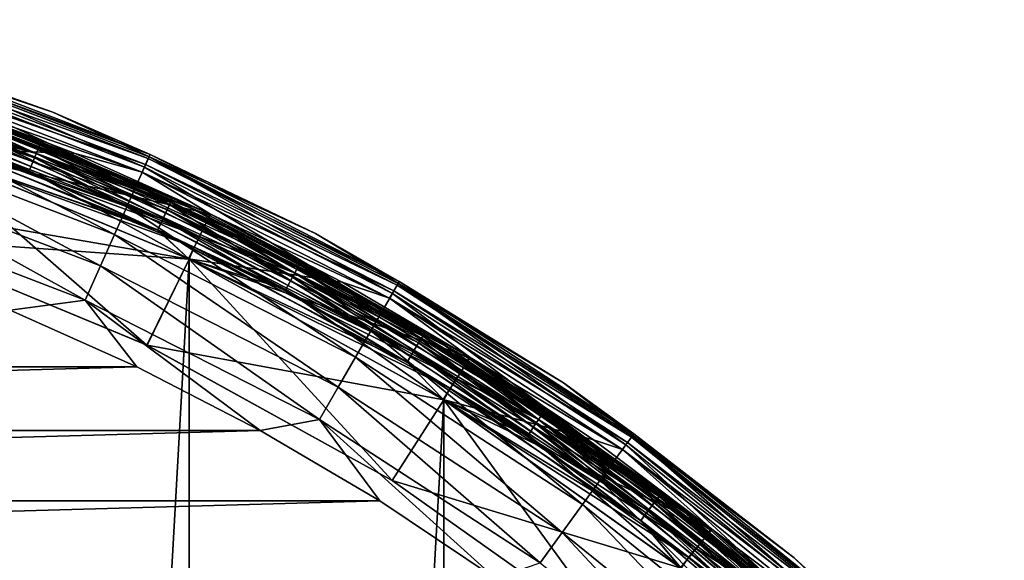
# Model space of a CAD drawing. Header units: metres. Extents: x -27 to 247, y -27 to 27.
# Tile 22 of 50: x 9.59 to 19.46, y 20.4 to 25.82. Entities that reach past the tile are written whole.
import ezdxf

# ---------------------------------------------------------------- set-up
doc = ezdxf.new("R2010")
doc.units = ezdxf.units.M
doc.layers.add('solid_10271303', color=7, linetype='CONTINUOUS')

msp = doc.modelspace()

# ---------------------------------------------------------------- linework, layer by layer
at = {"layer": 'solid_10271303'}
for points in [[(7.16976, 25.823139, 149.240707), (7.169759, 25.823139, 177.440704), (9.919703, 24.896576, 177.440704)], [(8.26978, 25.451767, 177.830887), (9.919703, 24.896576, 177.440704), (7.169759, 25.823139, 177.440704)], [(9.919703, 24.896576, 149.240707), (7.16976, 25.823139, 149.240707), (9.919703, 24.896576, 177.440704)], [(8.277145, 25.474434, 149.14827), (7.16976, 25.823139, 149.240707), (9.919703, 24.896576, 149.240707)], [(7.083504, 25.512476, 145.738052), (7.065827, 25.448809, 145.915726), (9.775907, 24.535677, 145.915726)], [(9.800364, 24.597059, 145.738052), (8.752391, 25.012909, 145.550003), (7.083504, 25.512476, 145.738052)], [(9.800364, 24.597059, 145.738052), (7.083504, 25.512476, 145.738052), (9.775907, 24.535677, 145.915726)], [(8.277145, 25.474434, 149.14827), (10.894606, 24.469685, 149.14827), (8.263985, 25.433929, 149.064529)], [(8.277145, 25.474434, 149.14827), (9.919703, 24.896576, 149.240707), (10.894606, 24.469685, 149.14827)], [(7.065827, 25.448809, 145.915726), (7.037462, 25.346645, 146.072876), (9.736662, 24.43718, 146.072876)], [(7.050372, 25.393145, 0.496632), (9.754524, 24.48201, 0.496632), (8.669863, 24.777044, 0.417053)], [(8.730335, 24.949865, 0.60034), (9.754524, 24.48201, 0.496632), (7.050372, 25.393145, 0.496632)], [(9.775907, 24.535677, 145.915726), (7.065827, 25.448809, 145.915726), (9.736662, 24.43718, 146.072876)], [(8.243464, 25.370775, 148.998062), (10.850274, 24.370115, 148.998062), (8.217598, 25.291166, 148.955399)], [(8.26978, 25.451767, 177.830887), (8.234564, 25.343382, 178.206436), (10.838559, 24.343801, 178.206436)], [(8.263985, 25.433929, 149.064529), (10.877283, 24.430779, 149.064529), (8.243464, 25.370775, 148.998062)], [(10.877283, 24.430779, 149.064529), (10.850274, 24.370115, 148.998062), (8.243464, 25.370775, 148.998062)], [(10.894606, 24.469685, 149.14827), (10.877283, 24.430779, 149.064529), (8.263985, 25.433929, 149.064529)], [(10.884912, 24.44791, 177.830887), (9.919703, 24.896576, 177.440704), (8.26978, 25.451767, 177.830887)], [(10.884912, 24.44791, 177.830887), (8.26978, 25.451767, 177.830887), (10.838559, 24.343801, 178.206436)], [(7.037462, 25.346645, 146.072876), (7.000001, 25.211725, 146.200653), (9.684834, 24.3071, 146.200653)], [(9.736662, 24.43718, 146.072876), (7.037462, 25.346645, 146.072876), (9.684834, 24.3071, 146.200653)], [(8.234564, 25.343382, 178.206436), (8.177363, 25.167336, 178.552505), (10.763269, 24.1747, 178.552505)], [(8.217598, 25.291166, 148.955399), (10.816228, 24.293646, 148.955399), (8.755185, 25.011921, 148.940704)], [(10.850274, 24.370115, 148.998062), (10.816228, 24.293646, 148.955399), (8.217598, 25.291166, 148.955399)], [(10.838559, 24.343801, 178.206436), (8.234564, 25.343382, 178.206436), (10.763269, 24.1747, 178.552505)], [(8.587163, 24.540998, 146.291626), (9.684834, 24.3071, 146.200653), (7.000001, 25.211725, 146.200653)], [(8.177363, 25.167336, 178.552505), (8.10038, 24.930407, 178.855759), (10.661942, 23.947115, 178.855759)], [(10.763269, 24.1747, 178.552505), (8.177363, 25.167336, 178.552505), (10.661942, 23.947115, 178.855759)], [(8.440081, 25.049267, -0.249887), (11.098907, 23.989893, -0.249887), (8.456051, 25.096664, -0.37059)], [(8.456094, 25.096792, -49.628902), (11.119965, 24.035408, -49.628902), (8.440164, 25.049515, -49.74966)], [(8.456051, 25.096664, -0.37059), (11.119907, 24.035286, -0.37059), (8.752381, 25.012913, -0.5)], [(11.098907, 23.989893, -0.249887), (11.119907, 24.035286, -0.37059), (8.456051, 25.096664, -0.37059)], [(8.456094, 25.096792, -49.628902), (8.752383, 25.012913, -49.5), (11.119965, 24.035408, -49.628902)], [(8.381557, 24.875574, -0.066791), (11.021946, 23.823545, -0.066791), (8.414671, 24.973852, -0.146262)], [(8.414789, 24.974203, -49.853367), (11.065647, 23.918005, -49.853367), (8.381701, 24.876003, -49.932949)], [(8.414671, 24.973852, -0.146262), (11.065492, 23.917669, -0.146262), (8.440081, 25.049267, -0.249887)], [(11.021946, 23.823545, -0.066791), (11.065492, 23.917669, -0.146262), (8.414671, 24.973852, -0.146262)], [(8.440164, 25.049515, -49.74966), (11.099016, 23.990131, -49.74966), (8.414789, 24.974203, -49.853367)], [(11.099016, 23.990131, -49.74966), (11.065647, 23.918005, -49.853367), (8.414789, 24.974203, -49.853367)], [(11.065492, 23.917669, -0.146262), (11.098907, 23.989893, -0.249887), (8.440081, 25.049267, -0.249887)], [(11.119965, 24.035408, -49.628902), (11.099016, 23.990131, -49.74966), (8.440164, 25.049515, -49.74966)], [(8.755185, 25.011921, 148.940704), (10.144144, 24.481533, 148.940704), (8.587382, 24.540911, 148.940704)], [(8.746813, 24.996954, 0.721096), (11.490585, 23.860447, 0.721096), (8.730335, 24.949865, 0.60034)], [(8.746813, 24.996954, 0.721096), (8.752395, 25.012909, 0.85), (11.497919, 23.875675, 0.85)], [(8.746813, 24.996954, 0.721096), (11.497919, 23.875675, 0.85), (11.490585, 23.860447, 0.721096)], [(8.752381, 25.012913, -0.5), (11.497901, 23.875683, -0.5), (8.752383, 25.012913, -49.5)], [(11.119907, 24.035286, -0.37059), (11.497901, 23.875683, -0.5), (8.752381, 25.012913, -0.5)], [(11.497901, 23.875683, -0.5), (11.497903, 23.875683, -49.5), (8.752383, 25.012913, -49.5)], [(11.119965, 24.035408, -49.628902), (8.752383, 25.012913, -49.5), (11.497903, 23.875683, -49.5)], [(8.752395, 25.012909, 0.85), (8.752391, 25.012909, 145.550003), (11.497933, 23.875668, 145.550003)], [(9.800364, 24.597059, 145.738052), (11.497933, 23.875668, 145.550003), (8.752391, 25.012909, 145.550003)], [(11.497919, 23.875675, 0.85), (8.752395, 25.012909, 0.85), (11.497933, 23.875668, 145.550003)], [(10.816228, 24.293646, 148.955399), (10.144144, 24.481533, 148.940704), (8.755185, 25.011921, 148.940704)], [(8.10038, 24.930407, 178.855759), (8.006579, 24.641716, 179.104523), (10.538479, 23.669811, 179.104523)], [(10.661942, 23.947115, 178.855759), (8.10038, 24.930407, 178.855759), (10.538479, 23.669811, 179.104523)], [(8.342999, 24.761139, -0.016902), (10.971242, 23.713951, -0.016902), (8.381557, 24.875574, -0.066791)], [(8.381701, 24.876003, -49.932949), (11.022137, 23.823957, -49.932949), (8.343161, 24.761618, -49.982964)], [(10.971242, 23.713951, -0.016902), (11.021946, 23.823545, -0.066791), (8.381557, 24.875574, -0.066791)], [(11.065647, 23.918005, -49.853367), (11.022137, 23.823957, -49.932949), (8.381701, 24.876003, -49.932949)], [(8.730335, 24.949865, 0.60034), (11.46894, 23.815498, 0.60034), (9.754524, 24.48201, 0.496632)], [(11.490585, 23.860447, 0.721096), (11.46894, 23.815498, 0.60034), (8.730335, 24.949865, 0.60034)], [(9.919703, 24.896576, 149.240707), (9.919703, 24.896576, 177.440704), (12.553347, 23.678123, 177.440704)], [(10.884912, 24.44791, 177.830887), (12.553347, 23.678123, 177.440704), (9.919703, 24.896576, 177.440704)], [(12.553347, 23.678123, 149.240707), (9.919703, 24.896576, 149.240707), (12.553347, 23.678123, 177.440704)], [(10.894606, 24.469685, 149.14827), (9.919703, 24.896576, 149.240707), (12.553347, 23.678123, 149.240707)], [(8.669863, 24.777044, 0.417053), (11.389498, 23.650536, 0.417053), (8.629997, 24.663115, 0.367037)], [(9.754524, 24.48201, 0.496632), (11.389498, 23.650536, 0.417053), (8.669863, 24.777044, 0.417053)], [(8.342999, 24.761139, -0.016902), (8.592152, 24.539249), (10.971242, 23.713951, -0.016902)], [(8.343161, 24.761618, -49.982964), (10.971455, 23.714409, -49.982964), (8.591855, 24.539354, -50)], [(11.022137, 23.823957, -49.932949), (10.971455, 23.714409, -49.982964), (8.343161, 24.761618, -49.982964)], [(8.006579, 24.641716, 179.104523), (7.899572, 24.312384, 179.289215), (10.397634, 23.353468, 179.289215)], [(10.538479, 23.669811, 179.104523), (8.006579, 24.641716, 179.104523), (10.397634, 23.353468, 179.289215)], [(8.629997, 24.663115, 0.367037), (11.337126, 23.541784, 0.367037), (8.591973, 24.539312, 0.35)], [(11.389498, 23.650536, 0.417053), (11.337126, 23.541784, 0.367037), (8.629997, 24.663115, 0.367037)], [(9.800364, 24.597059, 145.738052), (9.775907, 24.535677, 145.915726), (12.371373, 23.334887, 145.915726)], [(12.402324, 23.393265, 145.738052), (11.497933, 23.875668, 145.550003), (9.800364, 24.597059, 145.738052)], [(12.402324, 23.393265, 145.738052), (9.800364, 24.597059, 145.738052), (12.371373, 23.334887, 145.915726)], [(5.571934, 24.412422, 0.35), (8.591973, 24.539312, 0.35), (11.286676, 23.422426, 0.35)], [(8.269947, 23.635162), (10.864411, 22.560541), (8.592152, 24.539249)], [(8.587163, 24.540998, 146.291626), (11.280801, 23.425276, 146.291626), (9.684834, 24.3071, 146.200653)], [(8.587382, 24.540911, 148.940704), (11.280801, 23.425276, 146.291626), (8.587163, 24.540998, 146.291626)], [(8.587382, 24.540911, 148.940704), (11.280849, 23.425241, 148.940704), (11.280801, 23.425276, 146.291626)], [(11.501177, 23.874094, 148.940704), (11.280849, 23.425241, 148.940704), (8.587382, 24.540911, 148.940704)], [(10.144144, 24.481533, 148.940704), (11.501177, 23.874094, 148.940704), (8.587382, 24.540911, 148.940704)], [(8.591855, 24.539354, -50), (11.286701, 23.42243, -50), (8.591872, -24.539349, -50)], [(10.971455, 23.714409, -49.982964), (11.286701, 23.42243, -50), (8.591855, 24.539354, -50)], [(11.337126, 23.541784, 0.367037), (11.286676, 23.422426, 0.35), (8.591973, 24.539312, 0.35)], [(10.864411, 22.560541), (11.287066, 23.422253), (8.592152, 24.539249)], [(10.971242, 23.713951, -0.016902), (8.592152, 24.539249), (11.287066, 23.422253)], [(9.775907, 24.535677, 145.915726), (9.736662, 24.43718, 146.072876), (12.32171, 23.241209, 146.072876)], [(9.754524, 24.48201, 0.496632), (12.344314, 23.283846, 0.496632), (11.389498, 23.650536, 0.417053)], [(11.46894, 23.815498, 0.60034), (12.344314, 23.283846, 0.496632), (9.754524, 24.48201, 0.496632)], [(12.371373, 23.334887, 145.915726), (9.775907, 24.535677, 145.915726), (12.32171, 23.241209, 146.072876)], [(10.816228, 24.293646, 148.955399), (11.501177, 23.874094, 148.940704), (10.144144, 24.481533, 148.940704)], [(8.270167, 23.63509, 0.35), (5.571934, 24.412422, 0.35), (11.286676, 23.422426, 0.35)], [(9.736662, 24.43718, 146.072876), (9.684834, 24.3071, 146.200653), (12.256121, 23.117495, 146.200653)], [(12.32171, 23.241209, 146.072876), (9.736662, 24.43718, 146.072876), (12.256121, 23.117495, 146.200653)], [(10.884912, 24.44791, 177.830887), (10.838559, 24.343801, 178.206436), (13.323804, 23.077507, 178.206436)], [(10.877283, 24.430779, 149.064529), (13.371408, 23.159958, 149.064529), (10.850274, 24.370115, 148.998062)], [(10.894606, 24.469685, 149.14827), (13.392702, 23.19684, 149.14827), (10.877283, 24.430779, 149.064529)], [(13.392702, 23.19684, 149.14827), (13.371408, 23.159958, 149.064529), (10.877283, 24.430779, 149.064529)], [(13.380785, 23.176201, 177.830887), (12.553347, 23.678123, 177.440704), (10.884912, 24.44791, 177.830887)], [(13.380785, 23.176201, 177.830887), (10.884912, 24.44791, 177.830887), (13.323804, 23.077507, 178.206436)], [(10.894606, 24.469685, 149.14827), (12.553347, 23.678123, 149.240707), (13.392702, 23.19684, 149.14827)], [(7.899572, 24.312384, 179.289215), (7.78348, 23.955088, 179.40274), (10.244829, 23.010263, 179.40274)], [(10.397634, 23.353468, 179.289215), (7.899572, 24.312384, 179.289215), (10.244829, 23.010263, 179.40274)], [(11.280801, 23.425276, 146.291626), (12.256121, 23.117495, 146.200653), (9.684834, 24.3071, 146.200653)], [(10.838559, 24.343801, 178.206436), (10.763269, 24.1747, 178.552505), (13.231252, 22.9172, 178.552505)], [(10.850274, 24.370115, 148.998062), (13.338206, 23.102449, 148.998062), (10.816228, 24.293646, 148.955399)], [(10.816228, 24.293646, 148.955399), (13.296352, 23.029959, 148.955399), (11.501177, 23.874094, 148.940704)], [(13.338206, 23.102449, 148.998062), (13.296352, 23.029959, 148.955399), (10.816228, 24.293646, 148.955399)], [(13.323804, 23.077507, 178.206436), (10.838559, 24.343801, 178.206436), (13.231252, 22.9172, 178.552505)], [(13.371408, 23.159958, 149.064529), (13.338206, 23.102449, 148.998062), (10.850274, 24.370115, 148.998062)], [(10.763269, 24.1747, 178.552505), (10.661942, 23.947115, 178.855759), (13.10669, 22.701454, 178.855759)], [(13.231252, 22.9172, 178.552505), (10.763269, 24.1747, 178.552505), (13.10669, 22.701454, 178.855759)], [(11.065492, 23.917669, -0.146262), (13.58658, 22.581072, -0.146262), (11.098907, 23.989893, -0.249887)], [(11.099016, 23.990131, -49.74966), (13.627743, 22.649485, -49.74966), (11.065647, 23.918005, -49.853367)], [(11.098907, 23.989893, -0.249887), (13.627608, 22.649261, -0.249887), (11.119907, 24.035286, -0.37059)], [(13.58658, 22.581072, -0.146262), (13.627608, 22.649261, -0.249887), (11.098907, 23.989893, -0.249887)], [(11.119965, 24.035408, -49.628902), (13.653463, 22.692232, -49.628902), (11.099016, 23.990131, -49.74966)], [(13.653463, 22.692232, -49.628902), (13.627743, 22.649485, -49.74966), (11.099016, 23.990131, -49.74966)], [(11.119907, 24.035286, -0.37059), (13.653394, 22.692118, -0.37059), (11.497901, 23.875683, -0.5)], [(13.627608, 22.649261, -0.249887), (13.653394, 22.692118, -0.37059), (11.119907, 24.035286, -0.37059)], [(11.119965, 24.035408, -49.628902), (11.497903, 23.875683, -49.5), (13.653463, 22.692232, -49.628902)], [(10.244829, 23.010263, 179.40274), (7.78348, 23.955088, 179.40274), (9.492424, 22.911432, 179.440704)], [(10.661942, 23.947115, 178.855759), (10.538479, 23.669811, 179.104523), (12.954917, 22.438574, 179.104523)], [(13.10669, 22.701454, 178.855759), (10.661942, 23.947115, 178.855759), (12.954917, 22.438574, 179.104523)], [(11.021946, 23.823545, -0.066791), (13.533113, 22.492208, -0.066791), (11.065492, 23.917669, -0.146262)], [(11.065647, 23.918005, -49.853367), (13.586772, 22.58139, -49.853367), (11.022137, 23.823957, -49.932949)], [(13.533113, 22.492208, -0.066791), (13.58658, 22.581072, -0.146262), (11.065492, 23.917669, -0.146262)], [(13.627743, 22.649485, -49.74966), (13.586772, 22.58139, -49.853367), (11.065647, 23.918005, -49.853367)], [(10.971242, 23.713951, -0.016902), (13.470857, 22.388739, -0.016902), (11.021946, 23.823545, -0.066791)], [(11.022137, 23.823957, -49.932949), (13.533347, 22.492598, -49.932949), (10.971455, 23.714409, -49.982964)], [(13.470857, 22.388739, -0.016902), (13.533113, 22.492208, -0.066791), (11.021946, 23.823545, -0.066791)], [(13.586772, 22.58139, -49.853367), (13.533347, 22.492598, -49.932949), (11.022137, 23.823957, -49.932949)], [(11.501177, 23.874094, 148.940704), (12.822175, 23.191416, 148.940704), (11.280849, 23.425241, 148.940704)], [(11.490585, 23.860447, 0.721096), (14.089858, 22.42388, 0.721096), (11.46894, 23.815498, 0.60034)], [(11.46894, 23.815498, 0.60034), (14.063315, 22.381638, 0.60034), (12.344314, 23.283846, 0.496632)], [(14.089858, 22.42388, 0.721096), (14.063315, 22.381638, 0.60034), (11.46894, 23.815498, 0.60034)], [(11.490585, 23.860447, 0.721096), (11.497919, 23.875675, 0.85), (14.098851, 22.43819, 0.85)], [(11.490585, 23.860447, 0.721096), (14.098851, 22.43819, 0.85), (14.089858, 22.42388, 0.721096)], [(11.497901, 23.875683, -0.5), (14.098828, 22.438206, -0.5), (11.497903, 23.875683, -49.5)], [(13.653394, 22.692118, -0.37059), (14.098828, 22.438206, -0.5), (11.497901, 23.875683, -0.5)], [(14.098828, 22.438206, -0.5), (14.098831, 22.438204, -49.5), (11.497903, 23.875683, -49.5)], [(13.653463, 22.692232, -49.628902), (11.497903, 23.875683, -49.5), (14.098831, 22.438204, -49.5)], [(11.497919, 23.875675, 0.85), (11.497933, 23.875668, 145.550003), (14.098883, 22.438171, 145.550003)], [(14.098851, 22.43819, 0.85), (11.497919, 23.875675, 0.85), (14.098883, 22.438171, 145.550003)], [(12.402324, 23.393265, 145.738052), (14.098883, 22.438171, 145.550003), (11.497933, 23.875668, 145.550003)], [(13.296352, 23.029959, 148.955399), (12.822175, 23.191416, 148.940704), (11.501177, 23.874094, 148.940704)], [(10.971242, 23.713951, -0.016902), (11.287066, 23.422253), (13.470857, 22.388739, -0.016902)], [(10.971455, 23.714409, -49.982964), (13.471118, 22.389172, -49.982964), (11.286701, 23.42243, -50)], [(13.533347, 22.492598, -49.932949), (13.471118, 22.389172, -49.982964), (10.971455, 23.714409, -49.982964)], [(8.269947, 23.635162), (8.270167, 23.63509, 0.35), (10.864411, 22.560541)], [(10.864641, 22.560425, 0.35), (8.270167, 23.63509, 0.35), (11.286676, 23.422426, 0.35)], [(10.864411, 22.560541), (8.270167, 23.63509, 0.35), (10.864641, 22.560425, 0.35)], [(10.538479, 23.669811, 179.104523), (10.397634, 23.353468, 179.289215), (12.781776, 22.138685, 179.289215)], [(12.954917, 22.438574, 179.104523), (10.538479, 23.669811, 179.104523), (12.781776, 22.138685, 179.289215)], [(11.389498, 23.650536, 0.417053), (13.965902, 22.226606, 0.417053), (11.337126, 23.541784, 0.367037)], [(12.344314, 23.283846, 0.496632), (13.965902, 22.226606, 0.417053), (11.389498, 23.650536, 0.417053)], [(12.553347, 23.678123, 149.240707), (12.553347, 23.678123, 177.440704), (15.039813, 22.182066, 177.440704)], [(13.380785, 23.176201, 177.830887), (15.039813, 22.182066, 177.440704), (12.553347, 23.678123, 177.440704)], [(15.039814, 22.182064, 149.240707), (12.553347, 23.678123, 149.240707), (15.039813, 22.182066, 177.440704)], [(13.392702, 23.19684, 149.14827), (12.553347, 23.678123, 149.240707), (15.039814, 22.182064, 149.240707)], [(11.337126, 23.541784, 0.367037), (13.901684, 22.124403, 0.367037), (11.286676, 23.422426, 0.35)], [(13.965902, 22.226606, 0.417053), (13.901684, 22.124403, 0.367037), (11.337126, 23.541784, 0.367037)], [(11.286701, 23.42243, -50), (11.286726, -23.422417, -50), (8.591872, -24.539349, -50)], [(10.864411, 22.560541), (13.322198, 21.202179), (11.287066, 23.422253)], [(10.864641, 22.560425, 0.35), (11.286676, 23.422426, 0.35), (13.839828, 22.010426, 0.35)], [(11.280801, 23.425276, 146.291626), (13.833179, 22.014612, 146.291626), (12.256121, 23.117495, 146.200653)], [(13.832949, 22.014751, 148.940704), (13.833179, 22.014612, 146.291626), (11.280801, 23.425276, 146.291626)], [(11.280849, 23.425241, 148.940704), (13.832949, 22.014751, 148.940704), (11.280801, 23.425276, 146.291626)], [(14.102952, 22.435608, 148.940704), (13.832949, 22.014751, 148.940704), (11.280849, 23.425241, 148.940704)], [(12.822175, 23.191416, 148.940704), (14.102952, 22.435608, 148.940704), (11.280849, 23.425241, 148.940704)], [(13.901684, 22.124403, 0.367037), (13.839828, 22.010426, 0.35), (11.286676, 23.422426, 0.35)], [(11.286701, 23.42243, -50), (13.838844, 22.011038, -50), (11.286726, -23.422417, -50)], [(13.471118, 22.389172, -49.982964), (13.838844, 22.011038, -50), (11.286701, 23.42243, -50)], [(13.322198, 21.202179), (13.839239, 22.01079), (11.287066, 23.422253)], [(13.470857, 22.388739, -0.016902), (11.287066, 23.422253), (13.839239, 22.01079)], [(12.402324, 23.393265, 145.738052), (12.371373, 23.334887, 145.915726), (14.821796, 21.860516, 145.915726)], [(14.858878, 21.915205, 145.738052), (14.098883, 22.438171, 145.550003), (12.402324, 23.393265, 145.738052)], [(14.858878, 21.915205, 145.738052), (12.402324, 23.393265, 145.738052), (14.821796, 21.860516, 145.915726)], [(10.397634, 23.353468, 179.289215), (10.244829, 23.010263, 179.40274), (12.593935, 21.813335, 179.40274)], [(12.781776, 22.138685, 179.289215), (10.397634, 23.353468, 179.289215), (12.593935, 21.813335, 179.40274)], [(12.371373, 23.334887, 145.915726), (12.32171, 23.241209, 146.072876), (14.762296, 21.772757, 146.072876)], [(14.821796, 21.860516, 145.915726), (12.371373, 23.334887, 145.915726), (14.762296, 21.772757, 146.072876)], [(12.32171, 23.241209, 146.072876), (12.256121, 23.117495, 146.200653), (14.683716, 21.65686, 146.200653)], [(14.762296, 21.772757, 146.072876), (12.32171, 23.241209, 146.072876), (14.683716, 21.65686, 146.200653)], [(12.344314, 23.283846, 0.496632), (14.789377, 21.8127, 0.496632), (13.965902, 22.226606, 0.417053)], [(14.063315, 22.381638, 0.60034), (14.789377, 21.8127, 0.496632), (12.344314, 23.283846, 0.496632)], [(13.296352, 23.029959, 148.955399), (14.102952, 22.435608, 148.940704), (12.822175, 23.191416, 148.940704)], [(13.392702, 23.19684, 149.14827), (15.744065, 21.669847, 149.14827), (13.371408, 23.159958, 149.064529)], [(13.392702, 23.19684, 149.14827), (15.039814, 22.182064, 149.240707), (15.744065, 21.669847, 149.14827)], [(13.833179, 22.014612, 146.291626), (14.683716, 21.65686, 146.200653), (12.256121, 23.117495, 146.200653)], [(13.338206, 23.102449, 148.998062), (15.680001, 21.581671, 148.998062), (13.296352, 23.029959, 148.955399)], [(13.380785, 23.176201, 177.830887), (13.323804, 23.077507, 178.206436), (15.663072, 21.558369, 178.206436)], [(13.371408, 23.159958, 149.064529), (15.719032, 21.635393, 149.064529), (13.338206, 23.102449, 148.998062)], [(15.719032, 21.635393, 149.064529), (15.680001, 21.581671, 148.998062), (13.338206, 23.102449, 148.998062)], [(15.744065, 21.669847, 149.14827), (15.719032, 21.635393, 149.064529), (13.371408, 23.159958, 149.064529)], [(15.730057, 21.650566, 177.830887), (15.039813, 22.182066, 177.440704), (13.380785, 23.176201, 177.830887)], [(15.730057, 21.650566, 177.830887), (13.380785, 23.176201, 177.830887), (15.663072, 21.558369, 178.206436)], [(10.244829, 23.010263, 179.40274), (9.492424, 22.911432, 179.440704), (10.762362, 22.343027, 179.440704)], [(10.244829, 23.010263, 179.40274), (10.762362, 22.343027, 179.440704), (11.998297, 21.70438, 179.440704)], [(12.593935, 21.813335, 179.40274), (10.244829, 23.010263, 179.40274), (11.998297, 21.70438, 179.440704)], [(13.323804, 23.077507, 178.206436), (13.231252, 22.9172, 178.552505), (15.554269, 21.408615, 178.552505)], [(13.296352, 23.029959, 148.955399), (15.6308, 21.51395, 148.955399), (14.102952, 22.435608, 148.940704)], [(15.680001, 21.581671, 148.998062), (15.6308, 21.51395, 148.955399), (13.296352, 23.029959, 148.955399)], [(15.663072, 21.558369, 178.206436), (13.323804, 23.077507, 178.206436), (15.554269, 21.408615, 178.552505)], [(10.762362, 22.343027, 179.440704), (9.492424, 22.911432, 179.440704), (-10.762362, 22.343027, 179.440704)], [(13.231252, 22.9172, 178.552505), (13.10669, 22.701454, 178.855759), (15.407838, 21.207069, 178.855759)], [(15.554269, 21.408615, 178.552505), (13.231252, 22.9172, 178.552505), (15.407838, 21.207069, 178.855759)], [(13.10669, 22.701454, 178.855759), (12.954917, 22.438574, 179.104523), (15.229419, 20.961496, 179.104523)], [(15.407838, 21.207069, 178.855759), (13.10669, 22.701454, 178.855759), (15.229419, 20.961496, 179.104523)], [(13.58658, 22.581072, -0.146262), (15.948379, 20.979734, -0.146262), (13.627608, 22.649261, -0.249887)], [(13.627743, 22.649485, -49.74966), (15.996696, 21.043295, -49.74966), (13.586772, 22.58139, -49.853367)], [(13.627608, 22.649261, -0.249887), (15.996538, 21.043085, -0.249887), (13.653394, 22.692118, -0.37059)], [(15.948379, 20.979734, -0.146262), (15.996538, 21.043085, -0.249887), (13.627608, 22.649261, -0.249887)], [(13.653463, 22.692232, -49.628902), (16.026888, 21.083012, -49.628902), (13.627743, 22.649485, -49.74966)], [(16.026888, 21.083012, -49.628902), (15.996696, 21.043295, -49.74966), (13.627743, 22.649485, -49.74966)], [(13.653394, 22.692118, -0.37059), (16.026806, 21.082903, -0.37059), (14.098828, 22.438206, -0.5)], [(15.996538, 21.043085, -0.249887), (16.026806, 21.082903, -0.37059), (13.653394, 22.692118, -0.37059)], [(13.653463, 22.692232, -49.628902), (14.098831, 22.438204, -49.5), (16.026888, 21.083012, -49.628902)], [(10.864411, 22.560541), (10.864641, 22.560425, 0.35), (13.322237, 21.202141, 0.35)], [(10.864411, 22.560541), (13.322237, 21.202141, 0.35), (13.322198, 21.202179)], [(13.322237, 21.202141, 0.35), (10.864641, 22.560425, 0.35), (13.839828, 22.010426, 0.35)], [(13.533113, 22.492208, -0.066791), (15.885617, 20.897173, -0.066791), (13.58658, 22.581072, -0.146262)], [(13.586772, 22.58139, -49.853367), (15.948603, 20.980028, -49.853367), (13.533347, 22.492598, -49.932949)], [(15.885617, 20.897173, -0.066791), (15.948379, 20.979734, -0.146262), (13.58658, 22.581072, -0.146262)], [(15.996696, 21.043295, -49.74966), (15.948603, 20.980028, -49.853367), (13.586772, 22.58139, -49.853367)], [(12.954917, 22.438574, 179.104523), (12.781776, 22.138685, 179.289215), (15.025879, 20.681349, 179.289215)], [(15.229419, 20.961496, 179.104523), (12.954917, 22.438574, 179.104523), (15.025879, 20.681349, 179.289215)], [(13.470857, 22.388739, -0.016902), (15.812539, 20.801039, -0.016902), (13.533113, 22.492208, -0.066791)], [(13.533347, 22.492598, -49.932949), (15.885892, 20.897533, -49.932949), (13.471118, 22.389172, -49.982964)], [(15.812539, 20.801039, -0.016902), (15.885617, 20.897173, -0.066791), (13.533113, 22.492208, -0.066791)], [(15.948603, 20.980028, -49.853367), (15.885892, 20.897533, -49.932949), (13.533347, 22.492598, -49.932949)], [(14.102952, 22.435608, 148.940704), (15.339087, 21.609297, 148.940704), (13.832949, 22.014751, 148.940704)], [(14.089858, 22.42388, 0.721096), (16.511942, 20.70532, 0.721096), (14.063315, 22.381638, 0.60034)], [(14.089858, 22.42388, 0.721096), (14.098851, 22.43819, 0.85), (16.52248, 20.718534, 0.85)], [(14.089858, 22.42388, 0.721096), (16.52248, 20.718534, 0.85), (16.511942, 20.70532, 0.721096)], [(14.098828, 22.438206, -0.5), (16.522459, 20.718552, -0.5), (14.098831, 22.438204, -49.5)], [(16.026806, 21.082903, -0.37059), (16.522459, 20.718552, -0.5), (14.098828, 22.438206, -0.5)], [(16.522459, 20.718552, -0.5), (16.522461, 20.71855, -49.5), (14.098831, 22.438204, -49.5)], [(16.026888, 21.083012, -49.628902), (14.098831, 22.438204, -49.5), (16.522461, 20.71855, -49.5)], [(14.098851, 22.43819, 0.85), (14.098883, 22.438171, 145.550003), (16.522516, 20.718506, 145.550003)], [(16.52248, 20.718534, 0.85), (14.098851, 22.43819, 0.85), (16.522516, 20.718506, 145.550003)], [(14.858878, 21.915205, 145.738052), (16.522516, 20.718506, 145.550003), (14.098883, 22.438171, 145.550003)], [(15.6308, 21.51395, 148.955399), (15.339087, 21.609297, 148.940704), (14.102952, 22.435608, 148.940704)], [(10.762362, 22.343027, 179.440704), (-10.762362, 22.343027, 179.440704), (-11.998297, 21.70438, 179.440704)], [(11.998297, 21.70438, 179.440704), (10.762362, 22.343027, 179.440704), (-11.998297, 21.70438, 179.440704)], [(13.470857, 22.388739, -0.016902), (13.839239, 22.01079), (15.812539, 20.801039, -0.016902)], [(13.471118, 22.389172, -49.982964), (15.812845, 20.801441, -49.982964), (13.838844, 22.011038, -50)], [(15.885892, 20.897533, -49.932949), (15.812845, 20.801441, -49.982964), (13.471118, 22.389172, -49.982964)], [(14.063315, 22.381638, 0.60034), (16.480837, 20.666315, 0.60034), (14.789377, 21.8127, 0.496632)], [(16.511942, 20.70532, 0.721096), (16.480837, 20.666315, 0.60034), (14.063315, 22.381638, 0.60034)], [(13.965902, 22.226606, 0.417053), (16.366678, 20.523165, 0.417053), (13.901684, 22.124403, 0.367037)], [(14.789377, 21.8127, 0.496632), (16.366678, 20.523165, 0.417053), (13.965902, 22.226606, 0.417053)], [(12.781776, 22.138685, 179.289215), (12.593935, 21.813335, 179.40274), (14.805058, 20.377415, 179.40274)], [(15.025879, 20.681349, 179.289215), (12.781776, 22.138685, 179.289215), (14.805058, 20.377415, 179.40274)], [(13.901684, 22.124403, 0.367037), (16.29142, 20.428795, 0.367037), (13.839828, 22.010426, 0.35)], [(16.366678, 20.523165, 0.417053), (16.29142, 20.428795, 0.367037), (13.901684, 22.124403, 0.367037)], [(15.039814, 22.182064, 149.240707), (15.039813, 22.182066, 177.440704), (17.349953, 20.425943, 177.440704)], [(15.730057, 21.650566, 177.830887), (17.349953, 20.425943, 177.440704), (15.039813, 22.182066, 177.440704)], [(17.349953, 20.425943, 149.240707), (15.039814, 22.182064, 149.240707), (17.349953, 20.425943, 177.440704)], [(15.744065, 21.669847, 149.14827), (15.039814, 22.182064, 149.240707), (17.349953, 20.425943, 149.240707)], [(13.838844, 22.011038, -50), (13.838876, -22.011019, -50), (11.286726, -23.422417, -50)], [(13.322198, 21.202179), (15.61232, 19.57725), (13.839239, 22.01079)], [(13.322237, 21.202141, 0.35), (13.839828, 22.010426, 0.35), (16.218218, 20.32163, 0.35)], [(13.832949, 22.014751, 148.940704), (16.210682, 20.327641, 148.940704), (13.833179, 22.014612, 146.291626)], [(16.526834, 20.715042, 148.940704), (16.210682, 20.327641, 148.940704), (13.832949, 22.014751, 148.940704)], [(15.339087, 21.609297, 148.940704), (16.526834, 20.715042, 148.940704), (13.832949, 22.014751, 148.940704)], [(13.833179, 22.014612, 146.291626), (16.210835, 20.327539, 146.291626), (14.683716, 21.65686, 146.200653)], [(16.210682, 20.327641, 148.940704), (16.210835, 20.327539, 146.291626), (13.833179, 22.014612, 146.291626)], [(13.838844, 22.011038, -50), (16.216412, 20.32308, -50), (13.838876, -22.011019, -50)], [(15.812845, 20.801441, -49.982964), (16.216412, 20.32308, -50), (13.838844, 22.011038, -50)], [(15.61232, 19.57725), (16.216799, 20.322773), (13.839239, 22.01079)], [(15.812539, 20.801039, -0.016902), (13.839239, 22.01079), (16.216799, 20.322773)], [(16.29142, 20.428795, 0.367037), (16.218218, 20.32163, 0.35), (13.839828, 22.010426, 0.35)], [(14.858878, 21.915205, 145.738052), (14.821796, 21.860516, 145.915726), (17.098448, 20.12985, 145.915726)], [(17.141226, 20.18021, 145.738052), (16.522516, 20.718506, 145.550003), (14.858878, 21.915205, 145.738052)], [(17.141226, 20.18021, 145.738052), (14.858878, 21.915205, 145.738052), (17.098448, 20.12985, 145.915726)], [(12.593935, 21.813335, 179.40274), (11.998297, 21.70438, 179.440704), (13.19656, 20.997393, 179.440704)], [(12.593935, 21.813335, 179.40274), (13.19656, 20.997393, 179.440704), (14.35354, 20.22414, 179.440704)], [(14.805058, 20.377415, 179.40274), (12.593935, 21.813335, 179.40274), (14.35354, 20.22414, 179.440704)], [(14.821796, 21.860516, 145.915726), (14.762296, 21.772757, 146.072876), (17.029808, 20.04904, 146.072876)], [(14.789377, 21.8127, 0.496632), (17.061049, 20.085819, 0.496632), (16.366678, 20.523165, 0.417053)], [(16.480837, 20.666315, 0.60034), (17.061049, 20.085819, 0.496632), (14.789377, 21.8127, 0.496632)], [(17.098448, 20.12985, 145.915726), (14.821796, 21.860516, 145.915726), (17.029808, 20.04904, 146.072876)], [(14.762296, 21.772757, 146.072876), (14.683716, 21.65686, 146.200653), (16.939157, 19.942318, 146.200653)], [(17.029808, 20.04904, 146.072876), (14.762296, 21.772757, 146.072876), (16.939157, 19.942318, 146.200653)], [(11.998297, 21.70438, 179.440704), (-11.998297, 21.70438, 179.440704), (-13.19656, 20.997393, 179.440704)], [(13.19656, 20.997393, 179.440704), (11.998297, 21.70438, 179.440704), (-13.19656, 20.997393, 179.440704)], [(16.210835, 20.327539, 146.291626), (16.939157, 19.942318, 146.200653), (14.683716, 21.65686, 146.200653)], [(15.730057, 21.650566, 177.830887), (15.663072, 21.558369, 178.206436), (17.83073, 19.803032, 178.206436)], [(15.719032, 21.635393, 149.064529), (17.894436, 19.873785, 149.064529), (15.680001, 21.581671, 148.998062)], [(15.744065, 21.669847, 149.14827), (17.922934, 19.905434, 149.14827), (15.719032, 21.635393, 149.064529)], [(17.922934, 19.905434, 149.14827), (17.894436, 19.873785, 149.064529), (15.719032, 21.635393, 149.064529)], [(17.906986, 19.887722, 177.830887), (17.349953, 20.425943, 177.440704), (15.730057, 21.650566, 177.830887)], [(17.906986, 19.887722, 177.830887), (15.730057, 21.650566, 177.830887), (17.83073, 19.803032, 178.206436)], [(15.744065, 21.669847, 149.14827), (17.349953, 20.425943, 149.240707), (17.922934, 19.905434, 149.14827)], [(15.6308, 21.51395, 148.955399), (16.526834, 20.715042, 148.940704), (15.339087, 21.609297, 148.940704)], [(15.663072, 21.558369, 178.206436), (15.554269, 21.408615, 178.552505), (17.706871, 19.665472, 178.552505)], [(15.680001, 21.581671, 148.998062), (17.850004, 19.824438, 148.998062), (15.6308, 21.51395, 148.955399)], [(15.6308, 21.51395, 148.955399), (17.793993, 19.762232, 148.955399), (16.526834, 20.715042, 148.940704)], [(17.850004, 19.824438, 148.998062), (17.793993, 19.762232, 148.955399), (15.6308, 21.51395, 148.955399)], [(17.83073, 19.803032, 178.206436), (15.663072, 21.558369, 178.206436), (17.706871, 19.665472, 178.552505)], [(17.894436, 19.873785, 149.064529), (17.850004, 19.824438, 148.998062), (15.680001, 21.581671, 148.998062)], [(15.554269, 21.408615, 178.552505), (15.407838, 21.207069, 178.855759), (17.540174, 19.480337, 178.855759)], [(17.706871, 19.665472, 178.552505), (15.554269, 21.408615, 178.552505), (17.540174, 19.480337, 178.855759)], [(13.322198, 21.202179), (13.322237, 21.202141, 0.35), (15.612246, 19.577301, 0.35)], [(13.322198, 21.202179), (15.612246, 19.577301, 0.35), (15.61232, 19.57725)], [(15.612246, 19.577301, 0.35), (13.322237, 21.202141, 0.35), (16.218218, 20.32163, 0.35)], [(15.407838, 21.207069, 178.855759), (15.229419, 20.961496, 179.104523), (17.337063, 19.254759, 179.104523)], [(17.540174, 19.480337, 178.855759), (15.407838, 21.207069, 178.855759), (17.337063, 19.254759, 179.104523)], [(15.948379, 20.979734, -0.146262), (18.123198, 19.132427, -0.146262), (15.996538, 21.043085, -0.249887)], [(15.996696, 21.043295, -49.74966), (18.178104, 19.19039, -49.74966), (15.948603, 20.980028, -49.853367)], [(15.996538, 21.043085, -0.249887), (18.177923, 19.190201, -0.249887), (16.026806, 21.082903, -0.37059)], [(18.123198, 19.132427, -0.146262), (18.177923, 19.190201, -0.249887), (15.996538, 21.043085, -0.249887)], [(16.026888, 21.083012, -49.628902), (18.212412, 19.22661, -49.628902), (15.996696, 21.043295, -49.74966)], [(18.212412, 19.22661, -49.628902), (18.178104, 19.19039, -49.74966), (15.996696, 21.043295, -49.74966)], [(16.026806, 21.082903, -0.37059), (18.212318, 19.226511, -0.37059), (16.522459, 20.718552, -0.5)], [(18.177923, 19.190201, -0.249887), (18.212318, 19.226511, -0.37059), (16.026806, 21.082903, -0.37059)], [(16.026888, 21.083012, -49.628902), (16.522461, 20.71855, -49.5), (18.212412, 19.22661, -49.628902)], [(13.19656, 20.997393, 179.440704), (-13.19656, 20.997393, 179.440704), (-14.35354, 20.22414, 179.440704)], [(14.35354, 20.22414, 179.440704), (13.19656, 20.997393, 179.440704), (-14.35354, 20.22414, 179.440704)], [(15.229419, 20.961496, 179.104523), (15.025879, 20.681349, 179.289215), (17.105356, 18.997421, 179.289215)], [(17.337063, 19.254759, 179.104523), (15.229419, 20.961496, 179.104523), (17.105356, 18.997421, 179.289215)], [(15.885617, 20.897173, -0.066791), (18.051876, 19.057135, -0.066791), (15.948379, 20.979734, -0.146262)], [(15.948603, 20.980028, -49.853367), (18.123451, 19.132696, -49.853367), (15.885892, 20.897533, -49.932949)], [(18.051876, 19.057135, -0.066791), (18.123198, 19.132427, -0.146262), (15.948379, 20.979734, -0.146262)], [(18.178104, 19.19039, -49.74966), (18.123451, 19.132696, -49.853367), (15.948603, 20.980028, -49.853367)], [(15.812539, 20.801039, -0.016902), (17.968832, 18.969467, -0.016902), (15.885617, 20.897173, -0.066791)], [(15.885892, 20.897533, -49.932949), (18.052189, 19.057465, -49.932949), (15.812845, 20.801441, -49.982964)], [(17.968832, 18.969467, -0.016902), (18.051876, 19.057135, -0.066791), (15.885617, 20.897173, -0.066791)], [(18.123451, 19.132696, -49.853367), (18.052189, 19.057465, -49.932949), (15.885892, 20.897533, -49.932949)], [(15.812539, 20.801039, -0.016902), (16.216799, 20.322773), (17.968832, 18.969467, -0.016902)], [(15.812845, 20.801441, -49.982964), (17.969181, 18.969833, -49.982964), (16.216412, 20.32308, -50)], [(18.052189, 19.057465, -49.932949), (17.969181, 18.969833, -49.982964), (15.812845, 20.801441, -49.982964)], [(15.025879, 20.681349, 179.289215), (14.805058, 20.377415, 179.40274), (16.853975, 18.718235, 179.40274)], [(17.105356, 18.997421, 179.289215), (15.025879, 20.681349, 179.289215), (16.853975, 18.718235, 179.40274)], [(16.526834, 20.715042, 148.940704), (17.662621, 19.755543, 148.940704), (16.210682, 20.327641, 148.940704)], [(16.511942, 20.70532, 0.721096), (18.726377, 18.726377, 0.721096), (16.480837, 20.666315, 0.60034)], [(16.480837, 20.666315, 0.60034), (18.691101, 18.691101, 0.60034), (17.061049, 20.085819, 0.496632)], [(18.726377, 18.726377, 0.721096), (18.691101, 18.691101, 0.60034), (16.480837, 20.666315, 0.60034)], [(16.511942, 20.70532, 0.721096), (16.52248, 20.718534, 0.85), (18.738331, 18.738329, 0.85)], [(16.511942, 20.70532, 0.721096), (18.738331, 18.738329, 0.85), (18.726377, 18.726377, 0.721096)], [(16.522459, 20.718552, -0.5), (18.73831, 18.73835, -0.5), (16.522461, 20.71855, -49.5)], [(18.212318, 19.226511, -0.37059), (18.73831, 18.73835, -0.5), (16.522459, 20.718552, -0.5)], [(18.73831, 18.73835, -0.5), (18.738312, 18.738348, -49.5), (16.522461, 20.71855, -49.5)], [(18.212412, 19.22661, -49.628902), (16.522461, 20.71855, -49.5), (18.738312, 18.738348, -49.5)], [(16.52248, 20.718534, 0.85), (16.522516, 20.718506, 145.550003), (18.738358, 18.738302, 145.550003)], [(18.738331, 18.738329, 0.85), (16.52248, 20.718534, 0.85), (18.738358, 18.738302, 145.550003)], [(17.141226, 20.18021, 145.738052), (18.738358, 18.738302, 145.550003), (16.522516, 20.718506, 145.550003)], [(17.793993, 19.762232, 148.955399), (17.662621, 19.755543, 148.940704), (16.526834, 20.715042, 148.940704)], [(16.29142, 20.428795, 0.367037), (18.476282, 18.476282, 0.367037), (16.218218, 20.32163, 0.35)], [(16.366678, 20.523165, 0.417053), (18.561634, 18.561634, 0.417053), (16.29142, 20.428795, 0.367037)], [(18.561634, 18.561634, 0.417053), (18.476282, 18.476282, 0.367037), (16.29142, 20.428795, 0.367037)], [(17.061049, 20.085819, 0.496632), (18.561634, 18.561634, 0.417053), (16.366678, 20.523165, 0.417053)], [(17.349953, 20.425943, 149.240707), (17.349953, 20.425943, 177.440704), (19.456678, 18.430346, 177.440704)], [(17.906986, 19.887722, 177.830887), (19.456678, 18.430346, 177.440704), (17.349953, 20.425943, 177.440704)], [(19.45668, 18.430346, 149.240707), (17.349953, 20.425943, 149.240707), (19.456678, 18.430346, 177.440704)], [(17.922934, 19.905434, 149.14827), (17.349953, 20.425943, 149.240707), (19.45668, 18.430346, 149.240707)]]:
    msp.add_3dface(points, dxfattribs=at)

doc.saveas('drawing.dxf')
